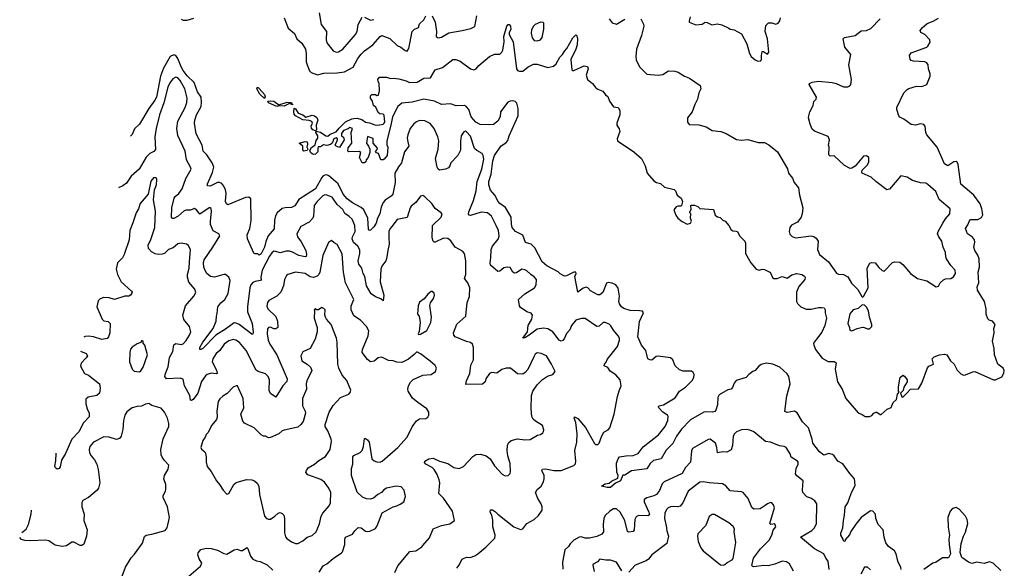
# Model space of a CAD drawing. Extents: x 2293878 to 2522763, y 823964 to 1006972.
# Tile 93 of 256: x 2311306 to 2320758, y 928097 to 933358. Entities that reach past the tile are written whole.
import ezdxf

# ---------------------------------------------------------------- set-up
doc = ezdxf.new("R2010")
doc.units = 0

msp = doc.modelspace()

# ---------------------------------------------------------------- linework, layer by layer
at = {"layer": '0CON20XD'}
for points in [[(2314180, 933425), (2314200.4, 933310.4), (2314250.5, 933245), (2314248.1, 933165), (2314254.3, 933135), (2314315, 933058), (2314345, 933047.5), (2314365, 933050), (2314409.2, 933075), (2314530.5, 933215), (2314544.6, 933245), (2314555, 933312.5), (2314595, 933380.8)], [(2315265, 933396), (2315295.7, 933335), (2315306.4, 933245), (2315304, 933195), (2315324.2, 933184.2), (2315355, 933191.5), (2315425, 933232.2), (2315555, 933254.5), (2315635.4, 933274.6), (2315676.4, 933293.6), (2315695.5, 933395)], [(2312855, 933363.3), (2312875, 933353.6), (2312915, 933352.5), (2312977.3, 933372.7)], [(2313844.3, 933375), (2313884, 933275), (2313945.5, 933225.5), (2313965.6, 933175.6), (2314013.5, 933133.5), (2314048.2, 933075), (2314056.9, 933035), (2314057.3, 932955), (2314064.5, 932925), (2314088.8, 932868.8), (2314102.5, 932852.5), (2314165, 932828.6), (2314225, 932845.5), (2314355, 932849.1), (2314425, 932859.1), (2314506, 932904), (2314551.1, 932985), (2314582.8, 933027.2), (2314615, 933057.5), (2314695.7, 933115), (2314765, 933198), (2314782.7, 933207.3), (2314857.6, 933177.6), (2314929.4, 933109.4), (2314965.5, 933095.5), (2315005, 933062), (2315025, 933056.7), (2315040, 933080), (2315073.1, 933245), (2315095, 933265.8), (2315135.9, 933284.1), (2315145, 933317.5), (2315184.1, 933355.9), (2315205, 933393.3)], [(2319768, 928085), (2319766, 928105), (2319735.7, 928165), (2319720, 928235), (2319703.8, 928265), (2319645, 928306), (2319620.9, 928340.9), (2319605.6, 928395), (2319595.5, 928465.5), (2319545.6, 928515.6), (2319524.3, 928574.3), (2319520, 928615), (2319495, 928643.3), (2319475, 928646.7), (2319385, 928582.5), (2319331.3, 928518.7), (2319285, 928450), (2319271.8, 928418.2), (2319229.5, 928370.5), (2319226, 928355), (2319215, 928360), (2319212.5, 928375), (2319188.9, 928415), (2319187.5, 928435), (2319209.4, 928485), (2319212.7, 928555), (2319224.5, 928605), (2319230.6, 928685), (2319256.6, 928723.4), (2319287.8, 928815), (2319327.5, 928895), (2319320, 928955), (2319275.5, 929005.5), (2319209.2, 929099.2), (2319160, 929125), (2319126, 929175), (2319107.3, 929187.3), (2319075, 929196.4), (2319025, 929182.5), (2318983, 929213), (2318918.8, 929295), (2318914, 929335), (2318876.7, 929445), (2318820.9, 929500.9), (2318768.9, 929588.9), (2318745, 929602.9), (2318675, 929590.6), (2318651.2, 929601.2), (2318670.5, 929749.5), (2318702, 929865), (2318690, 929935), (2318673, 929963), (2318602.5, 930025), (2318535, 930053.3), (2318475, 930063.8), (2318425, 930052), (2318400, 930035), (2318366.2, 929993.8), (2318342.5, 929985), (2318306.7, 929955), (2318281.2, 929925), (2318185, 929897.1), (2318165, 929871.2), (2318149.6, 929830.4), (2318135, 929815.8), (2318105, 929809.2), (2318020.3, 929759.7), (2318008.9, 929735), (2318005.3, 929664.7), (2317987.9, 929612.1), (2317978.8, 929601.2), (2317955.7, 929594.3), (2317895, 929597.9), (2317875, 929593.8), (2317745, 929518.8), (2317660.7, 929429.3), (2317611.8, 929365), (2317576.5, 929293.5), (2317535, 929253.3), (2317510.4, 929229.6), (2317462.5, 929145), (2317390, 929130), (2317359.5, 929100.5), (2317325, 929050), (2317178.2, 929031.8), (2317115, 928990), (2317095, 928990), (2317073.8, 928935), (2317026.8, 928913.2), (2316978.7, 928871.3), (2316945, 928870), (2316890, 928885), (2316925, 928906), (2316965, 928914), (2316987.9, 928932.1), (2317049.2, 928960.8), (2317050, 928985), (2317037, 929017), (2317035.8, 929105), (2317050.6, 929145), (2317065, 929164.2), (2317125, 929175.5), (2317195, 929178.5), (2317242.3, 929197.7), (2317289.8, 929260.2), (2317438.1, 929375), (2317503, 929457), (2317527.9, 929515), (2317530.7, 929550.7), (2317524.6, 929564.6), (2317480, 929595), (2317442.5, 929635), (2317437.5, 929645), (2317442.5, 929655), (2317485, 929663.3), (2317598.3, 929731.7), (2317640, 929795), (2317697.1, 929832.9), (2317762, 929898), (2317778.6, 929925), (2317780.8, 929955), (2317771.2, 929975), (2317755, 929985.7), (2317675, 929987.9), (2317641.1, 930001.1), (2317599.3, 930039.3), (2317574.6, 930095), (2317555, 930113.8), (2317435, 930130.8), (2317415, 930126.2), (2317375, 930093.5), (2317355, 930094.4), (2317336.8, 930106.8), (2317315.5, 930185.5), (2317274.7, 930235), (2317240.7, 930315), (2317257, 930463), (2317295.2, 930545), (2317285, 930562.2), (2317255, 930567), (2317165, 930568.8), (2317105, 930589.3), (2317081.8, 930605), (2317062.8, 930632.8), (2317056.2, 930655), (2317063.1, 930705), (2317052.7, 930782.7), (2317030, 930815), (2316995, 930830.5), (2316955, 930836), (2316940.3, 930829.7), (2316905, 930741.2), (2316875, 930718), (2316855, 930718.8), (2316785, 930756.2), (2316760, 930785), (2316743.9, 930793.9), (2316715, 930784.3), (2316665, 930743.3), (2316635.6, 930895), (2316646.9, 930925), (2316645, 930936), (2316625, 930938), (2316555, 930901.4), (2316535, 930898.6), (2316495, 930920), (2316475, 930938.8), (2316365, 930996.7), (2316322, 931035), (2316251.3, 931171.3), (2316215, 931204.5), (2316195, 931211.9), (2316162.3, 931222.3), (2316135, 931290), (2316065, 931326.2), (2316035, 931366), (2316026.2, 931396.2), (2316022.8, 931462.8), (2316002.8, 931502.8), (2315968.2, 931558.2), (2315914.8, 931594.8), (2315897.8, 931615), (2315867.8, 931675), (2315824.4, 931724.4), (2315808.4, 931775), (2315811, 931805), (2315833.2, 931875), (2315847.7, 932005), (2315865.3, 932055), (2315924.6, 932145), (2315975, 932179.4), (2315990.8, 932199.2), (2316003.9, 932245), (2316090.9, 932435), (2316092.1, 932505), (2316077.6, 932557.6), (2316062.8, 932572.8), (2316040.5, 932580.5), (2316015, 932577.9), (2315993.3, 932566.7), (2315922.2, 932475), (2315916.8, 932425), (2315895, 932384.4), (2315855, 932353.6), (2315815, 932349.2), (2315725, 932353.1), (2315685, 932374.2), (2315641.4, 932425), (2315617.1, 932497.1), (2315595, 932523.1), (2315575, 932535.7), (2315495, 932532.2), (2315441.7, 932551.7), (2315355, 932543.8), (2315286.7, 932576.7), (2315185, 932594.4), (2315075, 932565.5), (2314975, 932558), (2314936.2, 932525), (2314884.4, 932425), (2314869.7, 932345), (2314829.4, 932195), (2314831.4, 932158.6), (2314839.1, 932135), (2314834, 932055), (2314805, 932020), (2314795, 932013.3), (2314772.5, 932012.5), (2314750, 932075), (2314731.7, 932081.7), (2314720, 932095), (2314738.3, 932111.7), (2314740, 932125), (2314700, 932175), (2314698.8, 932218.8), (2314643.9, 932236.1), (2314636.7, 932175), (2314655.9, 932145.9), (2314666.2, 932115), (2314666.4, 932083.6), (2314652.5, 932035), (2314632.5, 932015), (2314627.5, 931995), (2314616.2, 931983.8), (2314593.8, 931983.8), (2314567.5, 932035), (2314580, 932085), (2314565, 932092.5), (2314465, 932090), (2314457.5, 932097.5), (2314460.5, 932129.5), (2314493.8, 932175), (2314486.7, 932275), (2314500, 932315), (2314475, 932322.5), (2314459.5, 932310.5), (2314415, 932296), (2314396.2, 932265), (2314394.4, 932244.4), (2314415, 932232.5), (2314420, 932205), (2314375, 932132.5), (2314343.3, 932143.3), (2314333, 932153), (2314356.7, 932205), (2314356, 932215), (2314344.4, 932225.6), (2314322, 932215), (2314305.7, 932174.3), (2314288.7, 932161.3), (2314255, 932150), (2314221.7, 932158.3), (2314195, 932138.8), (2314172.5, 932137.5), (2314166.7, 932125), (2314168.8, 932091.2), (2314145, 932068), (2314125, 932063.8), (2314115, 932070), (2314097.5, 932085), (2314090, 932105), (2314095, 932110), (2314108, 932132), (2314143.6, 932156.4), (2314152.3, 932197.7), (2314168.6, 932221.4), (2314168.5, 932245), (2314148.8, 932275), (2314152.5, 932287.5), (2314195, 932278.1), (2314245, 932244.3), (2314265, 932242), (2314285, 932260), (2314345, 932281.4), (2314371.2, 932318.8), (2314432.6, 932377.4), (2314493, 932407), (2314515, 932411.5), (2314542.1, 932412.1), (2314589.7, 932399.7), (2314625, 932373.8), (2314665, 932367.5), (2314715, 932349.4), (2314745, 932347.1), (2314795, 932356.7), (2314806.2, 932365), (2314810, 932375), (2314803.6, 932443.6), (2314795, 932452.5), (2314764.1, 932454.1), (2314746.9, 932466.9), (2314725, 932520), (2314702.5, 932535), (2314692.5, 932575), (2314672.5, 932605), (2314673, 932627), (2314685, 932640), (2314721.7, 932641.7), (2314735, 932630), (2314750, 932635), (2314760, 932675), (2314757.5, 932747.5), (2314750, 932755), (2314742.5, 932785), (2314760, 932805), (2314826, 932806), (2314865, 932793.8), (2314895, 932796.2), (2314945, 932789.2), (2315015, 932771.5), (2315046.9, 932756.9), (2315120.4, 932759.6), (2315185, 932795.6), (2315250.8, 932799.2), (2315294.2, 932875.8), (2315365, 932900), (2315462.5, 932975), (2315494.1, 932975.9), (2315535, 932960.8), (2315635, 932885.6), (2315665, 932875.7), (2315689.2, 932885), (2315712.5, 932917.5), (2315815, 933003.3), (2315865, 933025.6), (2315915, 933026), (2315934.5, 933045.5), (2315943.6, 933066.4), (2315957.1, 933145), (2315952.9, 933195), (2315982, 933295), (2315995, 933310), (2316005, 933310), (2316018, 933295), (2316019.2, 933265), (2316003.6, 933236.4), (2316003.3, 933215), (2316042.2, 933145), (2316076.7, 932885), (2316085, 932871.4), (2316103, 932863)], [(2314615, 933381.4), (2314675, 933352.7), (2314705, 933358.8)], [(2316103, 932863), (2316134.5, 932865.5), (2316185.8, 932905), (2316237.6, 932932.4), (2316275, 932931.4), (2316375, 932897.8), (2316429.5, 932910.5), (2316456.7, 932935), (2316490.2, 932999.8), (2316517, 933023), (2316535.8, 933055), (2316559.8, 933080.2), (2316615, 933183.8), (2316645, 933213.3), (2316655, 933202.5), (2316660.6, 933175), (2316656.9, 933115), (2316646.2, 933075), (2316596.7, 932975), (2316605, 932877.5), (2316611.2, 932871.2), (2316625, 932870.8), (2316725, 932914.2), (2316757.5, 932907.5), (2316763.8, 932885), (2316744.3, 932825), (2316755.6, 932785.6), (2316803.3, 932745), (2316835.7, 932705.7), (2316855, 932691.2), (2316902.7, 932672.7), (2316928, 932638), (2316950.7, 932620.7), (2316966.7, 932575), (2317005, 932523.3), (2317050, 932515), (2317065.9, 932485.9), (2317066, 932444), (2317037.5, 932365), (2317037.5, 932345), (2317060.7, 932310.7), (2317066.2, 932285), (2317041.2, 932215), (2317045, 932197.5), (2317200.3, 932090.3), (2317275, 932026.7), (2317310, 931955), (2317330, 931885), (2317395, 931812.5), (2317420, 931795), (2317457, 931787), (2317495, 931752.5), (2317588.3, 931728.3), (2317602.5, 931715), (2317617.5, 931675), (2317657.5, 931645), (2317667.5, 931615), (2317660, 931575), (2317651.7, 931568.3), (2317625, 931570), (2317606.4, 931563.6), (2317586.7, 931535), (2317605, 931482.5), (2317623.8, 931455), (2317665, 931422), (2317715, 931396.7), (2317745, 931406.7), (2317753.8, 931425), (2317746.7, 931455), (2317750, 931495), (2317740, 931505), (2317740, 931515), (2317751.7, 931538.3), (2317750, 931575), (2317755, 931580), (2317785, 931577.5), (2317815, 931567.5), (2317835, 931547.5), (2317966.1, 931536.1), (2317983.6, 931483.6), (2318005, 931467.5), (2318030.7, 931460.7), (2318055, 931436.7), (2318077.5, 931425), (2318115, 931382.5), (2318125, 931362.5), (2318133.3, 931345), (2318152.3, 931332.3), (2318185, 931331.2), (2318197.5, 931325), (2318217.5, 931285), (2318266.2, 931235), (2318273.8, 931215), (2318272.5, 931115), (2318324.3, 931025), (2318375, 930966.2), (2318405, 930956.2), (2318435, 930966.2), (2318455, 930963.3), (2318507.5, 930935), (2318517.5, 930925), (2318533.3, 930885), (2318547, 930877), (2318577, 930877), (2318625, 930893.3), (2318675, 930880), (2318718.8, 930911.2), (2318765, 930924.2), (2318814, 930914), (2318839.3, 930899.3), (2318846.7, 930885), (2318842.5, 930865), (2318785, 930798.8), (2318761.9, 930745), (2318764.4, 930655), (2318771.4, 930635), (2318804.6, 930604.6), (2318855, 930582.9), (2318905, 930580.8), (2318975, 930598.1), (2319005, 930598.6), (2319027.5, 930595), (2319038.8, 930575), (2319038.8, 930545), (2319050, 930495), (2319034.3, 930425), (2319005, 930360), (2318955, 930294), (2318927.5, 930255), (2318928.6, 930235), (2318944.2, 930195), (2319010.3, 930110.3), (2319068.6, 930078.6), (2319125, 930078.2), (2319145, 930065.8), (2319133.3, 930005), (2319157.5, 929885), (2319200, 929815), (2319235.8, 929725), (2319355, 929587.5), (2319395, 929572.5), (2319423, 929553), (2319465, 929552.5), (2319485, 929562.5), (2319504.2, 929585.8), (2319525, 929594), (2319535, 929594), (2319565, 929572), (2319575, 929572.5), (2319635, 929621.1), (2319671.5, 929638.5), (2319690.8, 929685), (2319723.3, 929715), (2319732.5, 929765), (2319750, 929785), (2319743.3, 929795), (2319743.8, 929835), (2319753.8, 929915), (2319757.5, 929925), (2319785, 929947.5), (2319799.3, 929939.3), (2319826.7, 929905), (2319826.2, 929885), (2319792.5, 929835), (2319788.3, 929801.7), (2319760, 929775), (2319775, 929740), (2319785, 929737.5), (2319821.2, 929775), (2319856.1, 929813.9), (2319935, 929817.5), (2319967.3, 929872.7), (2320020, 930020), (2320035, 930034), (2320078.8, 930055), (2320066.7, 930105), (2320085, 930123.3), (2320135, 930143.8), (2320185, 930148.8), (2320205, 930142.5), (2320240, 930085), (2320276.2, 930055), (2320307, 929997), (2320342.1, 929962.1), (2320365, 929950), (2320385, 929950.8), (2320455, 929980), (2320475, 929982.9), (2320655, 929902.5), (2320675, 929904), (2320735, 929931.2), (2320755, 929967.5), (2320758, 929995), (2320746.2, 930015), (2320694.5, 930054.5), (2320663.3, 930145), (2320662.2, 930205), (2320645.6, 930275), (2320661.1, 930355), (2320657.1, 930395), (2320670, 930435), (2320645.7, 930465.7), (2320612.5, 930475), (2320598.8, 930488.8), (2320584.2, 930535), (2320582.5, 930585), (2320567.5, 930655), (2320499.2, 930765), (2320498.1, 930795), (2320512.5, 930835), (2320507.8, 930935), (2320518.8, 930985), (2320518.1, 931065), (2320505, 931100), (2320474.4, 931144.4), (2320466.2, 931175), (2320475.7, 931225), (2320470.8, 931245), (2320451.3, 931271.3), (2320403.4, 931303.4), (2320384.4, 931354.4), (2320408.4, 931391.6), (2320422.5, 931427.5), (2320435, 931440.9), (2320505, 931440), (2320540.4, 931459.6), (2320550.6, 931485), (2320543.3, 931545), (2320525, 931593.1), (2320465, 931675.5), (2320339.1, 931779.1), (2320315, 931967.5), (2320305, 931991.2), (2320295, 931998.6), (2320275, 931995.7), (2320215, 931955.6), (2320185, 931974.4), (2320114.4, 932135), (2320014.2, 932255), (2320005.8, 932275), (2319998, 932335), (2319985, 932353.3), (2319955, 932358.8), (2319905, 932346), (2319865, 932352), (2319794.6, 932404.6), (2319755, 932422.7), (2319745, 932436.7), (2319726.1, 932495), (2319726.5, 932515), (2319795, 932655.8), (2319825, 932689.2), (2319841.2, 932698.8), (2319915, 932718.6), (2319965, 932718), (2320013.8, 932735), (2320046.5, 932815), (2320046.9, 932836.9), (2320029.1, 932885), (2320027.8, 932925), (2320015, 932943.1), (2319995, 932952.5), (2319885, 932960), (2319865, 932967.1), (2319855, 932978), (2319848.9, 933015), (2319865, 933040), (2320014.3, 933095.7), (2320025.4, 933104.6), (2320047.3, 933142.7), (2320044.2, 933165), (2319995, 933214.3), (2319955.8, 933235.8), (2319948.8, 933255), (2319969.3, 933280.7), (2320018.3, 933321.7), (2320075, 933343.1), (2320126.4, 933373.6)], [(2316275, 933153.8), (2316305, 933163.8), (2316322.3, 933187.7), (2316336.1, 933266.1), (2316337.5, 933325), (2316331.7, 933331.7), (2316305, 933332.5), (2316255, 933312), (2316238, 933295), (2316220.7, 933259.3), (2316217, 933227), (2316225, 933183.3), (2316245, 933158.8), (2316275, 933153.8)], [(2316966.2, 933365), (2316995, 933326.7), (2317035, 933316), (2317115, 933364.2)], [(2317269.2, 933365), (2317293.3, 933315), (2317296.2, 933295), (2317275.8, 933205), (2317227.5, 933075), (2317220, 933005), (2317222.7, 932972.7), (2317255.9, 932905.9), (2317325, 932836.2), (2317435, 932824.2), (2317478.8, 932831.2), (2317535, 932866), (2317595, 932865.6), (2317626.2, 932855), (2317687.3, 932817.3), (2317735.7, 932795.7), (2317837.3, 932727.3), (2317844, 932695), (2317824.2, 932655), (2317813.8, 932595), (2317786.7, 932545), (2317762.5, 932475), (2317717.5, 932415), (2317717.5, 932375), (2317733.9, 932353.9), (2317825, 932349.2), (2317895, 932330), (2317955, 932293.8), (2318035.8, 932285.8), (2318087, 932267), (2318187.3, 932207.3), (2318235, 932203.3), (2318295, 932208.8), (2318395, 932180), (2318455, 932181.2), (2318498.7, 932158.7), (2318581.3, 932091.3), (2318676, 931926), (2318686.2, 931885), (2318725, 931837.5), (2318740.8, 931795), (2318783.3, 931745), (2318792.5, 931675), (2318823.4, 931553.4), (2318818.6, 931495), (2318807.6, 931462.4), (2318772, 931415), (2318715, 931386.2), (2318698.8, 931365), (2318692, 931325), (2318700.3, 931300.3), (2318720, 931280), (2318755, 931266.5), (2318905, 931284.7), (2318929.3, 931279.2), (2318952.7, 931262.7), (2318970.8, 931235), (2318966, 931155), (2318983.5, 931105), (2319070.7, 931035), (2319146.7, 930926.7), (2319165, 930917.5), (2319215, 930913.1), (2319255, 930891.4), (2319291.5, 930831.5), (2319351.7, 930771.7), (2319391.7, 930701.7), (2319395, 930697.5), (2319405, 930702.5), (2319450, 930785), (2319442, 930975), (2319467, 931023), (2319481.7, 931028.3), (2319517.5, 931025), (2319552.3, 930982.3), (2319585, 930953.3), (2319605, 930946.7), (2319685, 931030), (2319705, 931036.2), (2319755, 931033.3), (2319785, 931010), (2319856, 930925), (2319923.8, 930875), (2320015, 930852), (2320105, 930796.7), (2320125, 930802.5), (2320141.2, 930835), (2320175, 930862.5), (2320195, 930872.5), (2320245, 930875.8), (2320269.7, 930890.3), (2320287.9, 930922.1), (2320285.5, 930955.5), (2320245, 931001.2), (2320203.1, 931065), (2320195.6, 931085), (2320192.9, 931125), (2320171.4, 931175), (2320157.8, 931235), (2320129.4, 931275), (2320117.8, 931305), (2320121.9, 931325), (2320168.9, 931405), (2320192, 931448), (2320234, 931495), (2320238.8, 931545), (2320133.4, 931633.4), (2320101.3, 931711.3), (2320025, 931778.6), (2320005, 931788.6), (2319954.5, 931794.5), (2319876.8, 931816.8), (2319825, 931847.5), (2319765, 931860), (2319655, 931732.5), (2319630, 931725), (2319525, 931805.8), (2319478.9, 931848.9), (2319393.8, 931885), (2319388.8, 931895), (2319393.3, 931915), (2319444.5, 931965.5), (2319458.1, 931995), (2319456.2, 932035), (2319435, 932053.3), (2319405, 932050), (2319325, 931953.8), (2319295.6, 931934.4), (2319278.1, 931931.9), (2319225, 931959.4), (2319125, 932050.8), (2319085, 932048.8), (2319072.5, 932062.5), (2319075.8, 932135.8), (2319071.2, 932155), (2319081.2, 932205), (2319068.6, 932238.6), (2318935, 932287.5), (2318915, 932308.8), (2318894.2, 932355), (2318878.8, 932415), (2318881.2, 932435), (2318891.2, 932475), (2318922, 932535), (2318928.3, 932571.7), (2318951.2, 932595), (2318956, 932615), (2318883.8, 932735), (2318886.7, 932745), (2318915, 932760), (2318973.4, 932766.6), (2319106.2, 932753.8), (2319145, 932744.2), (2319215, 932714), (2319255, 932713.3), (2319276.4, 932723.6), (2319283.3, 932735), (2319290, 932785), (2319264.2, 932925), (2319284.2, 933025), (2319228, 933095), (2319212, 933175), (2319225, 933188), (2319275, 933195.7), (2319325, 933207.5), (2319385, 933252), (2319435, 933254), (2319477, 933273), (2319565.4, 933364.6)], [(2317743.8, 933385), (2317731.2, 933345), (2317734.2, 933334.2), (2317797, 933307), (2317856.4, 933313.6), (2317885, 933332.5), (2317905, 933330), (2317949.3, 933309.3), (2318005, 933316.7), (2318047.7, 933307.7), (2318112.5, 933275), (2318125, 933266.7), (2318165, 933260), (2318235, 933223.3), (2318286.2, 933125), (2318312.5, 933035), (2318327.5, 933005), (2318365, 932972.5), (2318385, 932962.5), (2318415, 932960), (2318426.1, 932973.9), (2318426, 933015), (2318435, 933052.5), (2318445, 933053.3), (2318485, 933026.7), (2318497.5, 933045), (2318486, 933175), (2318462, 933245), (2318468.3, 933301.7), (2318495, 933326.7), (2318525, 933326.2), (2318565, 933313.3), (2318585.9, 933324.1), (2318601.7, 933348.3), (2318608.8, 933375)], [(2314728.5, 931405), (2314705, 931370), (2314675, 931340), (2314662.5, 931335), (2314655, 931350), (2314646.4, 931455), (2314610.9, 931535), (2314585, 931558.1), (2314500.4, 931600.4), (2314450.4, 931640.4), (2314410.7, 931685), (2314362.5, 931782.5), (2314275, 931860.7), (2314255, 931868.4), (2314235, 931867.8), (2314215, 931857.1), (2314205, 931843.6), (2314145, 931734.3), (2313985.3, 931634.7), (2313947.1, 931572.9), (2313915, 931556.9), (2313855, 931554.4), (2313825, 931545.5), (2313778.5, 931505), (2313762.6, 931477.4), (2313753.1, 931435), (2313747.5, 931352.5), (2313692.7, 931285), (2313669.1, 931230.9), (2313655, 931176.2), (2313625, 931111.2), (2313605, 931100), (2313591.7, 931111.7), (2313565, 931112.5), (2313555, 931120), (2313492, 931255), (2313491.2, 931295), (2313515.6, 931355), (2313527.1, 931432.9), (2313525, 931640), (2313505.2, 931655.2), (2313475, 931652.5), (2313305, 931580.8), (2313291.4, 931591.4), (2313283.2, 931615), (2313286.9, 931695), (2313282.7, 931725), (2313265, 931762.1), (2313245.9, 931785.9), (2313225, 931795.3), (2313205, 931796.1), (2313135, 931760), (2313110, 931765), (2313109.2, 931785), (2313158, 931892), (2313168.9, 931945), (2313154.3, 931985), (2313101.1, 932061.1), (2313065.8, 932095.8), (2313057.1, 932155), (2313001.5, 932261.5), (2312984.1, 932365), (2312986.6, 932395), (2313003.6, 932445), (2313047.6, 932525), (2313052.4, 932565), (2313047.2, 932615), (2313013.5, 932665), (2312981.6, 932755), (2312915, 932819.7), (2312875, 932871.8), (2312856, 932905), (2312825, 932985.6), (2312805.2, 933015.2), (2312785, 933021.2), (2312750.5, 933005), (2312685, 932893.1), (2312657.3, 932815), (2312619.3, 932615), (2312604.7, 932585), (2312545, 932505.6), (2312455, 932356.2), (2312409.5, 932310.5), (2312385, 932256.7), (2312370.4, 932241)], [(2315624.3, 930704.3), (2315626.3, 930786.3), (2315607.1, 930835), (2315575.8, 930875), (2315587.8, 930915), (2315587.8, 931045), (2315577.1, 931115), (2315557.9, 931137.9), (2315485, 931175.6), (2315445, 931237.5), (2315415, 931258.6), (2315375, 931261.9), (2315295, 931223.3), (2315285, 931223.3), (2315275, 931232.5), (2315265.8, 931265.8), (2315268.6, 931385), (2315352.5, 931465), (2315362, 931492), (2315353.3, 931505), (2315295, 931548), (2315260.8, 931595), (2315195, 931660), (2315175, 931670.6), (2315155, 931666), (2315109.4, 931605), (2315065, 931568.6), (2315055, 931553.8), (2315025, 931459.2), (2314929.1, 931440.9), (2314876.9, 931375), (2314861.5, 931355), (2314850.8, 931325), (2314848, 931268), (2314854.2, 931205), (2314838.8, 931145), (2314828.5, 931065), (2314820, 931045), (2314781.8, 930995), (2314771.2, 930965), (2314765.9, 930845), (2314801.4, 930715), (2314795, 930660), (2314772.3, 930682.3), (2314720.9, 930700.9), (2314679.1, 930729.1), (2314636.2, 930805), (2314618, 930895), (2314602.3, 930925), (2314588.8, 930975), (2314562.7, 931012.7), (2314554.7, 931044.7), (2314572.5, 931115), (2314571.3, 931151.3), (2314550.8, 931185), (2314511.7, 931221.7), (2314497.8, 931255), (2314500.4, 931275), (2314526.7, 931325), (2314522.9, 931382.9), (2314496.5, 931445), (2314469.7, 931469.7), (2314427.8, 931497.8), (2314407, 931537), (2314354.8, 931584.8), (2314304.2, 931654.2), (2314254.1, 931675.9), (2314235, 931678), (2314215, 931670), (2314160.4, 931615), (2314133.8, 931575), (2314126.8, 931475), (2314120, 931455), (2314085, 931417.3), (2314005, 931374), (2313968, 931305), (2313973.3, 931275), (2314007.4, 931227.4), (2314053.6, 931145), (2314059.6, 931105), (2314055, 931086), (2314045, 931083.1), (2313984.5, 931095.5), (2313925, 931128.8), (2313895, 931138.7), (2313865, 931137.9), (2313805, 931121.1), (2313765, 931135.6), (2313745, 931136.5), (2313727.7, 931122.3), (2313705, 931088.8), (2313632.9, 930955), (2313621.7, 930888.3), (2313624.5, 930865), (2313617.5, 930855), (2313565, 930845.9), (2313545, 930836.2), (2313524.6, 930815), (2313514.3, 930785.7), (2313492.6, 930605), (2313493.1, 930555), (2313536.4, 930445), (2313548.1, 930361.9), (2313545, 930343.3), (2313535, 930342), (2313413, 930433), (2313385, 930448), (2313365, 930450.8), (2313281, 930389), (2313187.6, 930332.4), (2313062.5, 930205), (2313045, 930193.8), (2313033.9, 930193.9), (2313034.3, 930215), (2313063.1, 930265), (2313161.8, 930395), (2313193.1, 930465), (2313194.3, 930515), (2313201.4, 930538.6), (2313207.5, 930605), (2313236.7, 930643.3), (2313275, 930674.4), (2313306.7, 930733.3), (2313325.3, 930855.3), (2313315, 930890), (2313283, 930913), (2313264.2, 930914.2), (2313175, 930890), (2313138.8, 930895), (2313101.4, 930925), (2313085, 930951.2), (2313074.6, 930984.6), (2313070.8, 931025), (2313076.2, 931055), (2313161.1, 931175), (2313225.8, 931285), (2313216.2, 931305), (2313163.2, 931333.3), (2313138.8, 931395), (2313136.2, 931425), (2313148.7, 931518.7), (2313145.5, 931545.5), (2313135, 931553.8), (2313125, 931552), (2313035, 931492), (2313003, 931533), (2312985, 931545.6), (2312945, 931532.1), (2312905, 931531.1), (2312885, 931523.8), (2312825.9, 931474.1), (2312785, 931452), (2312772.5, 931452.5), (2312764.4, 931464.4), (2312767.9, 931555), (2312788.2, 931645), (2312798.9, 931661.1), (2312835, 931690), (2312864.4, 931735), (2312901.9, 931835), (2312951.2, 931925), (2312946.2, 931945), (2312905.7, 932015), (2312895, 932097.5), (2312825, 932246.7), (2312813.8, 932315), (2312823.1, 932385), (2312895.3, 932514.7), (2312910.7, 932565), (2312912.7, 932605), (2312890, 932695), (2312845, 932775.5), (2312825, 932799.1), (2312805, 932805.4), (2312775, 932791.8), (2312746.8, 932753.2), (2312727.8, 932712.2), (2312690.6, 932559.4), (2312648.9, 932445), (2312617.2, 932315), (2312602.8, 932235), (2312608.2, 932111.8), (2312594, 932095), (2312555, 932074.4), (2312521.6, 932038.4), (2312451.9, 931925), (2312375, 931855.6), (2312330.6, 931789.4), (2312296.2, 931763.8), (2312255.4, 931746.6)], [(2313655, 932602.5), (2313610.5, 932645), (2313582.9, 932695), (2313585, 932706.2), (2313595, 932708), (2313605, 932699.2), (2313655, 932640.8), (2313662.9, 932617.1), (2313655, 932602.5)], [(2313775, 932524.6), (2313695, 932560.6), (2313688.8, 932575), (2313708.9, 932581.1), (2313745, 932575.5), (2313795, 932540), (2313875, 932566.7), (2313910, 932565), (2313925.8, 932544.2), (2313925, 932540), (2313895, 932552.5), (2313845, 932528.1), (2313795, 932530), (2313775, 932524.6)], [(2314145, 932292.5), (2314121.3, 932301.3), (2314108.2, 932318.2), (2314104.4, 932335), (2314118.1, 932365), (2314110.6, 932380.6), (2314085, 932390.9), (2314025, 932398.6), (2313954.4, 932435), (2313941.9, 932451.9), (2313937, 932473), (2313941.7, 932508.3), (2313955, 932504.2), (2313980.7, 932460.7), (2314024, 932445), (2314052.2, 932422.2), (2314115, 932440.6), (2314135, 932437.1), (2314159.8, 932419.8), (2314168.2, 932395), (2314151.1, 932345), (2314154, 932305), (2314145, 932292.5)], [(2315503.4, 928096.6), (2315523, 928123), (2315555, 928183.3), (2315565, 928192), (2315593.6, 928203.6), (2315629.7, 928200.3), (2315674.3, 928215.7), (2315705, 928234.3), (2315781.7, 928298.3), (2315867.5, 928385), (2315871.4, 928415), (2315847.1, 928495), (2315847, 928557), (2315838, 928605), (2315823.9, 928636.1), (2315825, 928656.7), (2315845, 928656), (2315875, 928637.5), (2315895, 928614.2), (2316048, 928495), (2316115, 928468.6), (2316136.4, 928473.6), (2316175.4, 928524.6), (2316245.8, 928565), (2316287.3, 928602.7), (2316320, 928655), (2316322.2, 928685), (2316312.2, 928715), (2316280, 928765), (2316256.2, 928825), (2316275, 928853.8), (2316311.2, 928885), (2316335.8, 928925), (2316341.4, 928955), (2316339.4, 928985), (2316319.2, 929035), (2316325, 929047.5), (2316355, 929051.1), (2316435, 929032.9), (2316505, 929035.8), (2316625, 929082), (2316641.2, 929098.8), (2316645.8, 929124.2), (2316635.6, 929225), (2316655.6, 929305), (2316658.5, 929385), (2316643.5, 929495), (2316627.5, 929535), (2316631.4, 929548.6), (2316665, 929532.5), (2316736.4, 929446.4), (2316825, 929293.3), (2316835, 929283.3), (2316845, 929282.5), (2316856.1, 929283.9), (2316867.5, 929295), (2316895, 929367.5), (2316915, 929402.5), (2316955, 929423.8), (2316971.2, 929445), (2317011.9, 929575), (2317044.4, 929745), (2317060.9, 929799.1), (2317079.4, 929845), (2317069.2, 929905), (2317030.3, 929950.3), (2316975.8, 929985.8), (2316952, 930022), (2316918.3, 930038.3), (2316920, 930055), (2316935.9, 930074.1), (2316945, 930100), (2317044, 930225), (2317062.5, 930285), (2317062.5, 930305), (2317052.5, 930325), (2317005, 930380.8), (2316982.2, 930422.2), (2316966.2, 930436.2), (2316925, 930452.5), (2316907.8, 930452.2), (2316870.3, 930419.7), (2316845, 930415.7), (2316735, 930491.4), (2316697.9, 930492.1), (2316645, 930477.5), (2316604.2, 930425), (2316588, 930385), (2316555, 930346.7), (2316536, 930305), (2316518.6, 930281.4), (2316505, 930274), (2316483.8, 930283.8), (2316425, 930365.8), (2316375, 930392.5), (2316335, 930398), (2316275, 930390), (2316198.2, 930331.8), (2316155, 930306), (2316137.5, 930305), (2316180.5, 930365), (2316187.5, 930425), (2316221.5, 930485), (2316230, 930525), (2316215, 930542.5), (2316175, 930555.7), (2316115, 930596.2), (2316103.8, 930615), (2316094, 930675), (2316155, 930730), (2316249.2, 930785), (2316264.2, 930815), (2316265.8, 930865), (2316245, 930890.8), (2316212.5, 930912.5), (2316175, 930949.2), (2316155, 930958), (2316125, 930964.2), (2316075, 930931.4), (2316055, 930925.7), (2316041.4, 930935), (2316015, 930980), (2315985, 930985.7), (2315955, 930976.7), (2315915, 930946.9), (2315895, 930942.2), (2315825.7, 931005), (2315821.5, 931025), (2315829.6, 931075), (2315830.6, 931155), (2315845.6, 931185), (2315898.1, 931251.9), (2315907.3, 931282.7), (2315903.8, 931335), (2315878.5, 931385), (2315835.5, 931475), (2315798, 931505), (2315735, 931510.8), (2315635, 931479.5), (2315622, 931482), (2315615, 931492.5), (2315618.1, 931515), (2315660.9, 931625), (2315687.7, 931715), (2315696.9, 931805), (2315743.8, 931925), (2315760.9, 932020.9), (2315755, 932056.7), (2315745, 932076), (2315693, 932103), (2315673, 932123), (2315635, 932240), (2315595, 932283.3), (2315585, 932288.8), (2315568.3, 932281.7), (2315545, 932242.5), (2315537.7, 932192.3), (2315537.5, 932105), (2315512, 932055), (2315445, 931986.2), (2315435.8, 931955), (2315422.4, 931937.6), (2315395, 931925.8), (2315335, 931915.8), (2315323.6, 931923.6), (2315314.4, 931945), (2315298.1, 932025), (2315324.4, 932115), (2315328.2, 932195), (2315320, 932235), (2315284.6, 932315), (2315245, 932363.3), (2315195, 932388.9), (2315145, 932389.5), (2315115, 932377.5), (2315091.1, 932358.9), (2315055.9, 932314.1), (2315030.4, 932255), (2315026.5, 932225), (2315030.6, 932185), (2315042, 932145), (2314999.4, 932090.6), (2314972.2, 931985), (2314942.6, 931947.4), (2314907.8, 931885), (2314910, 931795), (2314889.4, 931685), (2314872.5, 931665), (2314815, 931627.5), (2314794, 931606), (2314775, 931558.8), (2314763.2, 931495), (2314739.5, 931455), (2314728.5, 931405)], [(2314035, 932097.5), (2314025, 932110), (2314023.3, 932145), (2313990, 932175), (2314045, 932188.8), (2314065, 932187.5), (2314070, 932165), (2314062.5, 932135), (2314072.5, 932115), (2314065, 932102.5), (2314035, 932097.5)], [(2314958.1, 928711.9), (2314993.8, 928735), (2315008, 928785), (2314995.8, 928845), (2314967.6, 928877.6), (2314920, 928885), (2314826.6, 928863.4), (2314800.7, 928849.3), (2314777.8, 928822.2), (2314744, 928805), (2314702.5, 928767.5), (2314675, 928758.1), (2314635, 928761.1), (2314597.4, 928777.4), (2314546.1, 928826.1), (2314490, 928985), (2314490.6, 929055), (2314502.5, 929095), (2314504.3, 929165), (2314515, 929177.1), (2314575, 929208.1), (2314592.5, 929225), (2314605.8, 929265), (2314615, 929340), (2314625, 929342.5), (2314645, 929330), (2314661.4, 929305), (2314686.2, 929145), (2314708.1, 929128.1), (2314735, 929118.1), (2314765, 929114.3), (2314785.4, 929124.6), (2314936.5, 929253.5), (2315024.3, 929355), (2315075, 929454), (2315115, 929510), (2315145, 929529.2), (2315205.9, 929534.1), (2315223.9, 929546.1), (2315234, 929566), (2315232.5, 929595), (2315215.5, 929625.5), (2315128.6, 929685), (2315077.9, 929727.9), (2315035.6, 929795), (2315031.9, 929815), (2315037.5, 929845), (2315058.3, 929881.7), (2315083.4, 929906.6), (2315175, 929950), (2315257.5, 929955), (2315296.7, 929985), (2315306.2, 930015), (2315295, 930040), (2315245, 930084), (2315155, 930153.8), (2315125, 930170), (2315115, 930170), (2315093.9, 930146.1), (2315037, 930103), (2314975, 930071.2), (2314925, 930072), (2314890, 930085), (2314845, 930090), (2314795.6, 930115.6), (2314775, 930120), (2314747.5, 930115), (2314708.3, 930081.7), (2314675, 930078), (2314645, 930100), (2314594.2, 930165), (2314596.1, 930196.1), (2314652.2, 930325), (2314656.9, 930375), (2314635.4, 930415.4), (2314577, 930477), (2314515, 930518), (2314486.9, 930575), (2314487.5, 930615), (2314514.6, 930675), (2314432.9, 930835), (2314413.6, 930935), (2314402.1, 931112.1), (2314355, 931202.5), (2314325, 931216.7), (2314299.3, 931239.3), (2314269.5, 931220.5), (2314214.5, 931095), (2314186.4, 930936.4), (2314178.5, 930915), (2314162.3, 930897.7), (2314125, 930885.4), (2314095, 930890.4), (2314045, 930922.1), (2313955, 930936.9), (2313880, 930915), (2313868.8, 930905), (2313848.8, 930865), (2313838, 930805), (2313814.3, 930745.7), (2313773.2, 930706.8), (2313696.2, 930665), (2313684.2, 930645), (2313678.8, 930608.8), (2313687.1, 930585), (2313765, 930510.6), (2313782.1, 930465), (2313783.8, 930405), (2313765, 930393.1), (2313744.6, 930394.6), (2313715, 930410), (2313695, 930406), (2313685.8, 930394.2), (2313680.5, 930345), (2313690.4, 930285), (2313706.2, 930245), (2313775.2, 930145.2), (2313874.4, 929915), (2313871.1, 929888.9), (2313832.5, 929847.5), (2313765, 929737.5), (2313712.3, 929772.3), (2313702.2, 929802.2), (2313705.6, 929905), (2313691.4, 929935), (2313665, 929960.6), (2313595, 929982.9), (2313575, 929996), (2313480.9, 930185), (2313415, 930261.5), (2313382, 930285), (2313355, 930290.9), (2313315, 930278.2), (2313268.1, 930245), (2313226.9, 930185), (2313193.1, 930155), (2313158.5, 930105), (2313154.5, 930075), (2313195, 929996.2), (2313201.2, 929965), (2313195, 929960), (2313145, 929968.5), (2313105.3, 929954.7), (2313088.3, 929941.7), (2313050.6, 929889.4), (2313016.7, 929775), (2312971.2, 929715), (2312955, 929706.2), (2312945, 929710), (2312938.6, 929755), (2312889.5, 929845), (2312875, 929910), (2312845, 929920), (2312715, 929914.3), (2312700.8, 929935), (2312705.5, 929965), (2312732.4, 930027.6), (2312745, 930118.8), (2312774.7, 930175.3), (2312785, 930238.8), (2312805, 930251.4), (2312855, 930242.5), (2312875, 930248.8), (2312905, 930281.2), (2312936.9, 930333.1), (2312947.8, 930365), (2312934.5, 930415), (2312881.9, 930481.9), (2312873.5, 930525), (2312896.9, 930615), (2312979.2, 930705), (2312997.3, 930742.7), (2312986, 930775), (2312930.7, 930840.7), (2312917, 930887), (2312915.5, 930915), (2312933.1, 930975), (2312934.5, 931035), (2312944.3, 931154.3), (2312924, 931194), (2312905.8, 931205.8), (2312855, 931214), (2312825, 931208.8), (2312780.5, 931169.5), (2312734.6, 931155.4), (2312695, 931115.6), (2312675, 931108.9), (2312635, 931107.1), (2312605, 931112.9), (2312570.7, 931130.7), (2312543.8, 931163.8), (2312539.5, 931195), (2312565, 931248.8), (2312603.1, 931365), (2312610.7, 931520.7), (2312591.4, 931628.6), (2312599.2, 931725), (2312619.4, 931775), (2312621.2, 931825), (2312615, 931842.5), (2312595, 931843.3), (2312565, 931810), (2312540, 931685), (2312463.1, 931595), (2312445.4, 931544.6), (2312423.1, 931505), (2312392, 931408), (2312363.3, 931335), (2312358.1, 931245), (2312310, 931105), (2312294, 931075), (2312245, 931026.7), (2312231.4, 930965), (2312243.4, 930913.4), (2312278.6, 930845), (2312380, 930755), (2312386.2, 930745), (2312383.3, 930735), (2312370, 930715), (2312355, 930706.2), (2312315, 930705.6), (2312215, 930675.6), (2312165, 930690), (2312115, 930691.9), (2312079.7, 930680.3), (2312058.7, 930661.3), (2312045.7, 930605), (2312096.3, 930486.3), (2312115, 930471.1), (2312155, 930462), (2312176, 930445), (2312172, 930355), (2312157.5, 930315), (2312145, 930298.8), (2312095, 930291.9), (2312015, 930315.6), (2311968, 930322), (2311935, 930320), (2311922.1, 930314)], [(2315135, 930340), (2315155, 930342.5), (2315215, 930377.5), (2315252.9, 930455), (2315258.6, 930505), (2315241.7, 930618.3), (2315248.3, 930641.7), (2315278.8, 930685), (2315288.8, 930715), (2315283.3, 930735), (2315265, 930752.5), (2315255, 930752.5), (2315224.1, 930725.9), (2315189.3, 930680.7), (2315145, 930647.5), (2315132.5, 930615), (2315123.3, 930535), (2315140, 930515), (2315151.2, 930455), (2315141.7, 930368.3), (2315132.5, 930345), (2315135, 930340)], [(2314907.1, 928055), (2314935, 928121.2), (2315051.7, 928258.3), (2315107.5, 928265), (2315165, 928303.8), (2315175, 928316.7), (2315240.9, 928389.1), (2315275, 928475.8), (2315355, 928507.5), (2315435, 928523.8), (2315480, 928555), (2315462, 928645), (2315375, 928767.5), (2315330.5, 928815), (2315337.8, 928915), (2315333.5, 928945), (2315312.5, 928995), (2315285, 929043.1), (2315265, 929064.5), (2315203.8, 929095), (2315192.5, 929112.5), (2315194.5, 929125.5), (2315235, 929147.5), (2315275, 929151.4), (2315335, 929124.2), (2315415, 929103.1), (2315475, 929064.2), (2315525, 929053.3), (2315565, 929071.2), (2315655, 929168), (2315685, 929187.5), (2315729.5, 929189.5), (2315785, 929176.2), (2315821.2, 929145), (2315865, 929080), (2315938.3, 928998.3), (2315965, 928983.3), (2315995, 928987.5), (2316013.3, 929005), (2316018, 929025), (2316015, 929100), (2315993.1, 929175), (2315986.7, 929225), (2315987.5, 929275), (2315999.7, 929300.3), (2316025, 929321.2), (2316085, 929337.5), (2316155, 929327.5), (2316205, 929332), (2316278.3, 929371.7), (2316305, 929380), (2316327.5, 929395), (2316335, 929410), (2316336.7, 929425), (2316325, 929466.7), (2316256.1, 929506.1), (2316235, 929527.5), (2316222.7, 929552.7), (2316215.8, 929625), (2316218.6, 929755), (2316231.9, 929795), (2316272.9, 929857.1), (2316325, 929906.2), (2316371.4, 929938.6), (2316422.5, 929955), (2316446.7, 929985), (2316412, 930055), (2316362, 930135), (2316312.5, 930155), (2316275, 930162), (2316255, 930148.8), (2316240, 930125), (2316185, 930003.3), (2316157, 929973), (2316135, 929958.8), (2316085, 929960), (2316016.7, 930015), (2315975, 930016.7), (2315935, 930001.9), (2315885, 929968.6), (2315835.8, 929974.2), (2315816.2, 929965), (2315780, 929915), (2315774, 929885), (2315748.8, 929861.2), (2315590, 929860), (2315594, 929895), (2315625.8, 929965), (2315636, 930045), (2315662, 930095), (2315663.3, 930215), (2315653.3, 930245), (2315635, 930262), (2315595, 930272), (2315485.9, 930315.9), (2315473.1, 930333.1), (2315470.8, 930355), (2315501.2, 930438.8), (2315589.2, 930515), (2315602.9, 930645), (2315624.3, 930704.3)], [(2313955, 928334), (2313975, 928334.2), (2314025, 928359.2), (2314065, 928395.7), (2314115, 928410), (2314152.5, 928445), (2314185, 928522.5), (2314200, 928595), (2314216, 928625), (2314277.5, 928695), (2314290.8, 928725), (2314292, 928825), (2314274.3, 928865), (2314232.8, 928922.8), (2314197, 928947), (2314072.6, 928992.6), (2314054.2, 929015), (2314059.2, 929035), (2314075, 929059.2), (2314135.4, 929094.6), (2314178.3, 929131.7), (2314241.7, 929168.3), (2314285, 929236.7), (2314298.6, 929315), (2314296.9, 929335), (2314264.3, 929415), (2314238.6, 929455), (2314236.9, 929475), (2314275.6, 929595), (2314315, 929657.5), (2314385.9, 929734.1), (2314465, 929767.5), (2314478.3, 929781.7), (2314486.2, 929805), (2314445, 929896.7), (2314400, 929950), (2314370.5, 930015), (2314361.5, 930055), (2314354.4, 930265), (2314346.9, 930305), (2314295.2, 930435.2), (2314251.9, 930485), (2314241.9, 930505), (2314235.7, 930525), (2314238.1, 930575), (2314225, 930589.4), (2314205, 930598.8), (2314175, 930574), (2314156.4, 930576.4), (2314145, 930587.5), (2314132.5, 930575), (2314137.5, 930565), (2314134.2, 930495), (2314162.9, 930405), (2314160, 930365), (2314142.9, 930295), (2314095.8, 930205), (2314025, 930171.2), (2314005.8, 930135), (2314014.2, 930085), (2314065, 930054.5), (2314097.8, 930025), (2314109.5, 929995), (2314061.8, 929895), (2314056.5, 929865), (2314059.5, 929815), (2314020, 929725), (2314020.8, 929655), (2314045.7, 929605), (2314048.1, 929585), (2314025.8, 929505), (2314005.8, 929475), (2313975, 929448.8), (2313845, 929422), (2313825.9, 929414.1), (2313792.5, 929385), (2313715, 929350), (2313695, 929347.5), (2313665, 929362.5), (2313645, 929363.8), (2313625, 929376), (2313557.5, 929445), (2313465, 929489.2), (2313447.3, 929507.3), (2313430, 929575), (2313457.1, 929635), (2313451.9, 929725), (2313397.5, 929845), (2313385, 929846.7), (2313355, 929832), (2313298.3, 929771.7), (2313257, 929747), (2313228.7, 929721.3), (2313210.8, 929695), (2313197.1, 929605), (2313200.8, 929545), (2313195.9, 929524.1), (2313151.7, 929468.3), (2313113, 929397), (2313095, 929380), (2313087.5, 929355), (2313065, 929322.5), (2313043.8, 929255), (2313050.5, 929240.5), (2313082.5, 929215), (2313088.8, 929198.8), (2313097.5, 929165), (2313095.8, 929115), (2313105, 929072.5), (2313144, 929025), (2313196.2, 928935), (2313225, 928901.2), (2313259.2, 928845), (2313295, 928807.5), (2313315, 928812.5), (2313361.3, 928898.7), (2313385, 928919.2), (2313483, 928947), (2313535, 928945.8), (2313560, 928935), (2313585, 928913.8), (2313601.9, 928885), (2313609.6, 928805), (2313656, 928595), (2313674.4, 928574.4), (2313695, 928566.2), (2313715, 928568.8), (2313756.7, 928595), (2313785.9, 928624.1), (2313805, 928631.2), (2313825, 928623.3), (2313841.2, 928605), (2313848.6, 928575), (2313846.7, 928436.7), (2313857.3, 928397.3), (2313870.9, 928380.9), (2313915, 928351.2), (2313955, 928334)], [(2319295, 930372.5), (2319345, 930396.2), (2319385, 930406), (2319407.7, 930407.7), (2319445, 930392.5), (2319465, 930392.5), (2319487.5, 930415), (2319486.2, 930435), (2319462.5, 930505), (2319455, 930566.7), (2319435, 930602), (2319415, 930620), (2319395, 930623.3), (2319355, 930589.2), (2319306.7, 930575), (2319275, 930536.7), (2319255.7, 930445), (2319272, 930405), (2319275, 930380), (2319295, 930372.5)], [(2312455, 929980), (2312469.3, 929990.7), (2312491.2, 930025), (2312532, 930145), (2312506.7, 930235), (2312490, 930255), (2312490, 930275), (2312485, 930277.5), (2312475, 930277.5), (2312468.3, 930261.7), (2312435, 930250), (2312385, 930217.5), (2312370.5, 930199.5), (2312363.8, 930165), (2312361.2, 930075), (2312385, 930007.5), (2312405, 929986.7), (2312455, 929980)], [(2311890.7, 930179.2), (2311945, 930158), (2311955.8, 930135), (2311945, 930114), (2311897.1, 930065), (2311888.6, 930035), (2311928.6, 929965), (2311965, 929948.6), (2312071.2, 929865), (2312078, 929825), (2312072, 929775), (2312047.8, 929752.2), (2311963.7, 929736.3), (2311942.4, 929717.6), (2311940.6, 929675), (2311953.6, 929625), (2311974.3, 929585), (2311971.7, 929548.3), (2311917.9, 929492.1), (2311875, 929404.3), (2311806, 929334), (2311745, 929196.7), (2311708, 929135), (2311695, 929070), (2311686, 929054), (2311665, 929046.7), (2311649.5, 929059.5), (2311642.5, 929075), (2311651.7, 929128.3), (2311656.3, 929201.2)], [(2312261.5, 927945), (2312322.8, 928107.2), (2312375, 928196.7), (2312408.1, 928231.9), (2312483.6, 928336.4), (2312505, 928400), (2312520, 928415), (2312575, 928423.3), (2312701.2, 928458.8), (2312722.5, 928485), (2312744.3, 928585), (2312725.6, 928685), (2312682, 928775), (2312684, 928795), (2312706.2, 928835), (2312710, 928855), (2312709.2, 928899.2), (2312690, 928955), (2312696.2, 928985), (2312732.1, 929047.9), (2312738.6, 929085), (2312695, 929130), (2312675, 929161.2), (2312665.5, 929185), (2312660, 929235), (2312683.1, 929336.9), (2312737.8, 929455), (2312737.8, 929485), (2312726.2, 929536.2), (2312696, 929595), (2312665, 929632), (2312575, 929658.8), (2312545, 929676.7), (2312515, 929671.2), (2312475, 929652), (2312435, 929648.8), (2312385, 929633.8), (2312334.3, 929595.7), (2312314, 929565), (2312301.4, 929515), (2312297.5, 929427.5), (2312281.4, 929365), (2312265, 929340), (2312235, 929332.5), (2312165, 929355.6), (2312115, 929358), (2312015, 929305.8), (2311980.8, 929265), (2311972.9, 929235), (2311976, 929205), (2311992, 929175), (2312025, 929136.2), (2312045.4, 929095.4), (2312058.2, 929045), (2312074.4, 928915), (2312061.8, 928865), (2312050, 928845), (2311965, 928776.4), (2311913.1, 928746.9), (2311902.2, 928727.8), (2311903.5, 928685), (2311923.3, 928615), (2311920.9, 928555), (2311954.2, 928464.2), (2311948, 928405), (2311920.7, 928329.3), (2311903.9, 928316.1), (2311885, 928313.8), (2311825, 928346.2), (2311806.4, 928346.4), (2311755, 928311.4), (2311715, 928304.3), (2311645, 928318), (2311616.7, 928336.7), (2311585, 928359.2), (2311556.4, 928366.4), (2311405, 928358.8), (2311355, 928362.2), (2311324.3, 928374.3), (2311305.9, 928391.8)], [(2319076.2, 928085), (2319068, 928165), (2319045, 928193.3), (2319026.7, 928236.7), (2318935, 928284), (2318800, 928395), (2318911.7, 928458.3), (2318934.4, 928485), (2318955.6, 928525), (2318957.5, 928715), (2318940, 928745), (2318900.7, 928769.3), (2318861.3, 928781.3), (2318825, 928822.5), (2318819.2, 928845), (2318826.7, 928935), (2318765, 928982), (2318753.3, 929003.3), (2318760.6, 929055), (2318777.5, 929095), (2318778, 929115), (2318773.3, 929125), (2318710.8, 929160.8), (2318701.9, 929195), (2318665, 929254), (2318645, 929264.3), (2318600.7, 929270.7), (2318515, 929307.5), (2318465, 929313.1), (2318355, 929405.8), (2318315, 929421.9), (2318282.9, 929427.1), (2318235, 929425.7), (2318188, 929405), (2318167.1, 929385), (2318156.5, 929365), (2318147.5, 929275), (2318135.9, 929234.1), (2318095, 929210.6), (2318055, 929212.2), (2318004.3, 929204.3), (2317998.1, 929255), (2317985.7, 929295), (2317935, 929336), (2317915, 929332), (2317831.2, 929285), (2317763.6, 929246.4), (2317755.6, 929224.4), (2317745.3, 929114.7), (2317697.4, 929062.6), (2317664.8, 929005.2), (2317492, 928925), (2317475, 928908), (2317447.7, 928842.3), (2317420, 928805), (2317395, 928790.9), (2317325, 928771.9), (2317302.2, 928757.8), (2317301.4, 928735), (2317346.9, 928635), (2317350.8, 928609.2), (2317335, 928599.4), (2317247.9, 928602.1), (2317225, 928590), (2317212.2, 928565), (2317205.3, 928465), (2317195, 928448.8), (2317155, 928442.2), (2317140.5, 928450.5), (2317113.6, 928553.6), (2317068.9, 928635), (2317035, 928665.4), (2317005, 928665.4), (2316972.5, 928645), (2316925, 928602.5), (2316913.2, 928573.2), (2316907.1, 928515), (2316908.9, 928445), (2316895.4, 928424.6), (2316847, 928403), (2316775, 928386.9), (2316735, 928386.9), (2316695, 928399.4), (2316675.5, 928394.5), (2316625, 928365.7), (2316588.9, 928331.1), (2316574.2, 928305), (2316537.6, 928272.4), (2316518.1, 928155), (2316520.5, 928089.5)], [(2318735, 928067.5), (2318695, 928138.8), (2318667.3, 928157.3), (2318625, 928165.8), (2318555, 928135.6), (2318489.5, 928120.5), (2318445, 928124.2), (2318355, 928110), (2318342.7, 928112.7), (2318334.3, 928124.3), (2318350.8, 928195), (2318417.1, 928282.9), (2318501.9, 928365), (2318525.6, 928415), (2318538.8, 928461.2), (2318563.3, 928495), (2318555, 928522.5), (2318516.4, 928516.4), (2318506.4, 928526.4), (2318553.3, 928675), (2318542.5, 928705), (2318527.5, 928725), (2318515, 928727.5), (2318485, 928716.2), (2318461.4, 928698.6), (2318415, 928666.7), (2318355, 928663.3), (2318335, 928680), (2318298, 928765), (2318252.7, 928822.7), (2318235, 928830), (2318125, 928840), (2318085, 928887.5), (2318052.5, 928905), (2317925.4, 928915.4), (2317866.8, 928926.8), (2317835, 928921.5), (2317724.4, 928835), (2317670.8, 928725), (2317645, 928693.8), (2317625, 928685.8), (2317585, 928690), (2317554.5, 928685.5), (2317532.4, 928677.6), (2317515, 928661.2), (2317498.9, 928625), (2317494.6, 928575), (2317512, 928505), (2317517.3, 928455), (2317535.8, 928405), (2317518, 928335), (2317373.8, 928225), (2317341.2, 928185), (2317318.8, 928168.8), (2317213, 928127), (2317152.1, 928057.9)], [(2314180.3, 928059.7), (2314219.8, 928120.2), (2314255, 928139.4), (2314315, 928191.9), (2314395, 928243.8), (2314404.4, 928255.6), (2314425.7, 928325), (2314428.1, 928375), (2314435, 928396.2), (2314500, 928425), (2314523, 928457), (2314555, 928486.7), (2314583.9, 928483.9), (2314625, 928453.8), (2314645, 928450), (2314667.3, 928452.7), (2314722.3, 928477.7), (2314737.7, 928502.3), (2314785, 928627.5), (2314890, 928685), (2314927.5, 928695), (2314958.1, 928711.9)], [(2320723.9, 928073.9), (2320652.5, 928145), (2320615, 928158), (2320565, 928142.9), (2320495, 928153.8), (2320445, 928144), (2320414.5, 928154.5), (2320349.7, 928199.7), (2320332.7, 928247.3), (2320343.1, 928335), (2320366.9, 928405), (2320386.9, 928443.1), (2320408.9, 928525), (2320401.5, 928565), (2320386.6, 928596.6), (2320325, 928664.3), (2320295, 928678.1), (2320261.1, 928668.9), (2320238.9, 928645), (2320214.4, 928585), (2320217.7, 928492.3), (2320231.4, 928415), (2320225.6, 928375), (2320228.6, 928321.4), (2320240.8, 928235), (2320222.9, 928197.1), (2320165, 928195.6), (2320105, 928156), (2320072.5, 928145), (2319985, 928086.5)], [(2311326.2, 928438.6), (2311367, 928473), (2311391.1, 928515), (2311417.5, 928615), (2311419.5, 928654.1)], [(2318063, 928127), (2318075, 928132.5), (2318096.4, 928153.6), (2318145, 928176.7), (2318155, 928190), (2318182.2, 928345), (2318165.6, 928445), (2318166.9, 928475), (2318155, 928498.8), (2318115, 928533.8), (2317975, 928613.3), (2317955, 928613.3), (2317925, 928592.5), (2317891.7, 928508.3), (2317814.5, 928425.5), (2317811.4, 928405), (2317818.6, 928355), (2317845, 928293.8), (2317865.8, 928265), (2318035, 928130), (2318063, 928127)], [(2312908.8, 928001.2), (2313043, 928117), (2313053.3, 928145), (2313028.3, 928188.3), (2313016.2, 928225), (2313020, 928245), (2313045, 928277.5), (2313095, 928290), (2313145, 928285.8), (2313205, 928270.8), (2313265, 928240), (2313295, 928231.2), (2313365, 928273.8), (2313395, 928278.8), (2313425, 928267.5), (2313445, 928267.5), (2313485, 928297.5), (2313495, 928287.5), (2313523.2, 928213.2), (2313545, 928183.3), (2313577.7, 928167.7), (2313615, 928162), (2313681.2, 928131.2), (2313737.6, 928077.6)], [(2317085, 928071.4), (2317034, 928155), (2316976.1, 928176.1), (2316933.6, 928173.6), (2316875, 928183.3), (2316851.3, 928158.7), (2316811.2, 928135), (2316808, 928125), (2316820.6, 928065)], [(2319475, 928082.5), (2319445, 928107.5), (2319415, 928107.5), (2319380.9, 928039.1)]]:
    msp.add_lwpolyline(points, dxfattribs=at)

doc.saveas('drawing.dxf')
